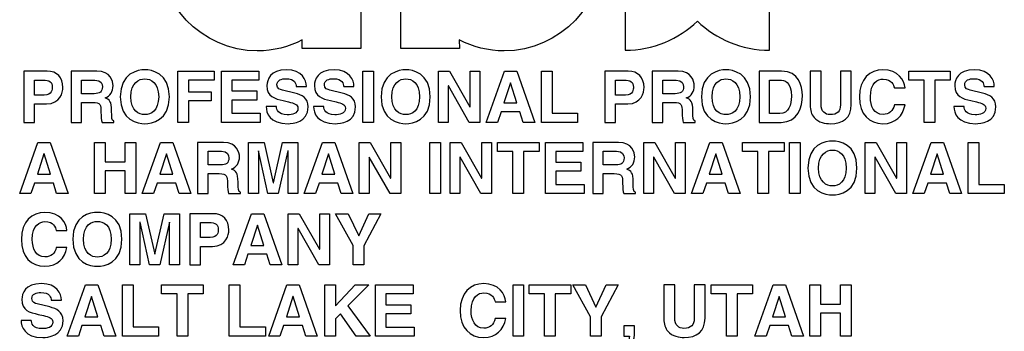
# Model space of a CAD drawing. Extents: x -109.8 to -92.6, y 118.2 to 119.9.
# Tile 3 of 18: x -107.973 to -106.628, y 118.664 to 119.089. Entities that reach past the tile are written whole.
import ezdxf

# ---------------------------------------------------------------- set-up
doc = ezdxf.new("R2010")
doc.units = 0
doc.header["$MEASUREMENT"] = 0
doc.layers.add('LAYER_1', color=160, linetype='CONTINUOUS')

# ---------------------------------------------------------------- blocks, each defined once
blk = doc.blocks.new('AI9-BLK52')
at = {"layer": 'LAYER_1', "color": 7}
for points in [[(-11.218, 6.522), (-11.588, 6.522), (-11.588, 8.295), (-10.327, 8.295), (-10.327, 7.981), (-11.218, 7.981), (-11.218, 7.581), (-10.438, 7.581), (-10.438, 7.268), (-11.218, 7.268)], [(-8.776, 7.981), (-9.717, 7.981), (-9.717, 7.608), (-8.852, 7.608), (-8.852, 7.295), (-9.717, 7.295), (-9.717, 6.835), (-8.734, 6.835), (-8.734, 6.522), (-10.08, 6.522), (-10.08, 8.295), (-8.776, 8.295)], [(-4.797, 6.522), (-5.168, 6.522), (-5.168, 8.295), (-4.797, 8.295)], [(-1.449, 8.295), (-1.103, 8.295), (-1.103, 6.522), (-1.474, 6.522), (-2.197, 7.786), (-2.202, 7.786), (-2.202, 6.522), (-2.548, 6.522), (-2.548, 8.295), (-2.158, 8.295), (-1.454, 7.06), (-1.449, 7.06)], [(-0.496, 6.522), (-0.886, 6.522), (-0.254, 8.295), (0.173, 8.295), (0.798, 6.522), (0.396, 6.522), (0.282, 6.887), (-0.372, 6.887)], [(1.406, 6.843), (2.287, 6.843), (2.287, 6.522), (1.035, 6.522), (1.035, 8.295), (1.406, 8.295)], [(14.684, 6.522), (14.313, 6.522), (14.313, 7.981), (13.777, 7.981), (13.777, 8.295), (15.22, 8.295), (15.22, 7.981), (14.684, 7.981)], [(-0.274, 7.193), (0.178, 7.193), (-0.041, 7.895), (-0.046, 7.895)], [(-16.688, 4.052), (-17.078, 4.052), (-16.446, 5.826), (-16.018, 5.826), (-15.394, 4.052), (-15.796, 4.052), (-15.91, 4.418), (-16.564, 4.418)], [(-14.112, 4.847), (-14.112, 4.052), (-14.482, 4.052), (-14.482, 5.826), (-14.112, 5.826), (-14.112, 5.154), (-13.421, 5.154), (-13.421, 5.826), (-13.05, 5.826), (-13.05, 4.052), (-13.421, 4.052), (-13.421, 4.847)], [(-12.435, 4.052), (-12.826, 4.052), (-12.193, 5.826), (-11.766, 5.826), (-11.141, 4.052), (-11.544, 4.052), (-11.658, 4.418), (-12.312, 4.418)], [(-7.42, 4.052), (-7.766, 4.052), (-7.766, 5.534), (-7.771, 5.534), (-8.102, 4.052), (-8.465, 4.052), (-8.788, 5.534), (-8.793, 5.534), (-8.793, 4.052), (-9.139, 4.052), (-9.139, 5.826), (-8.598, 5.826), (-8.277, 4.428), (-8.272, 4.428), (-7.956, 5.826), (-7.42, 5.826)], [(-6.813, 4.052), (-7.203, 4.052), (-6.571, 5.826), (-6.143, 5.826), (-5.519, 4.052), (-5.921, 4.052), (-6.035, 4.418), (-6.689, 4.418)], [(-4.2, 5.826), (-3.854, 5.826), (-3.854, 4.052), (-4.225, 4.052), (-4.948, 5.316), (-4.953, 5.316), (-4.953, 4.052), (-5.299, 4.052), (-5.299, 5.826), (-4.909, 5.826), (-4.205, 4.591), (-4.2, 4.591)], [(-2.471, 4.052), (-2.842, 4.052), (-2.842, 5.826), (-2.471, 5.826)], [(-1.044, 5.826), (-0.698, 5.826), (-0.698, 4.052), (-1.069, 4.052), (-1.792, 5.316), (-1.797, 5.316), (-1.797, 4.052), (-2.143, 4.052), (-2.143, 5.826), (-1.753, 5.826), (-1.049, 4.591), (-1.044, 4.591)], [(0.41, 4.052), (0.04, 4.052), (0.04, 5.511), (-0.496, 5.511), (-0.496, 5.826), (0.946, 5.826), (0.946, 5.511), (0.41, 5.511)], [(2.47, 5.511), (1.529, 5.511), (1.529, 5.139), (2.393, 5.139), (2.393, 4.825), (1.529, 4.825), (1.529, 4.366), (2.512, 4.366), (2.512, 4.052), (1.166, 4.052), (1.166, 5.826), (2.47, 5.826)], [(5.678, 5.826), (6.023, 5.826), (6.023, 4.052), (5.653, 4.052), (4.929, 5.316), (4.924, 5.316), (4.924, 4.052), (4.579, 4.052), (4.579, 5.826), (4.969, 5.826), (5.673, 4.591), (5.678, 4.591)], [(6.631, 4.052), (6.241, 4.052), (6.873, 5.826), (7.3, 5.826), (7.925, 4.052), (7.522, 4.052), (7.409, 4.418), (6.754, 4.418)], [(8.915, 4.052), (8.545, 4.052), (8.545, 5.511), (8.009, 5.511), (8.009, 5.826), (9.451, 5.826), (9.451, 5.511), (8.915, 5.511)], [(10.011, 4.052), (9.641, 4.052), (9.641, 5.826), (10.011, 5.826)], [(13.36, 5.826), (13.706, 5.826), (13.706, 4.052), (13.335, 4.052), (12.612, 5.316), (12.607, 5.316), (12.607, 4.052), (12.261, 4.052), (12.261, 5.826), (12.651, 5.826), (13.355, 4.591), (13.36, 4.591)], [(14.313, 4.052), (13.923, 4.052), (14.555, 5.826), (14.982, 5.826), (15.607, 4.052), (15.205, 4.052), (15.091, 4.418), (14.437, 4.418)], [(16.215, 4.373), (17.096, 4.373), (17.096, 4.052), (15.844, 4.052), (15.844, 5.826), (16.215, 5.826)], [(-16.465, 4.724), (-16.013, 4.724), (-16.233, 5.425), (-16.238, 5.425)], [(-12.213, 4.724), (-11.761, 4.724), (-11.981, 5.425), (-11.986, 5.425)], [(-6.59, 4.724), (-6.138, 4.724), (-6.358, 5.425), (-6.363, 5.425)], [(6.853, 4.724), (7.305, 4.724), (7.085, 5.425), (7.08, 5.425)], [(14.535, 4.724), (14.987, 4.724), (14.768, 5.425), (14.763, 5.425)], [(-11.534, 1.583), (-11.88, 1.583), (-11.88, 3.065), (-11.885, 3.065), (-12.216, 1.583), (-12.579, 1.583), (-12.902, 3.065), (-12.907, 3.065), (-12.907, 1.583), (-13.253, 1.583), (-13.253, 3.356), (-12.712, 3.356), (-12.391, 1.958), (-12.386, 1.958), (-12.07, 3.356), (-11.534, 3.356)], [(-9.28, 1.583), (-9.67, 1.583), (-9.038, 3.356), (-8.61, 3.356), (-7.986, 1.583), (-8.388, 1.583), (-8.502, 1.949), (-9.156, 1.949)], [(-6.667, 3.356), (-6.321, 3.356), (-6.321, 1.583), (-6.692, 1.583), (-7.415, 2.847), (-7.42, 2.847), (-7.42, 1.583), (-7.766, 1.583), (-7.766, 3.356), (-7.376, 3.356), (-6.672, 2.121), (-6.667, 2.121)], [(-5.133, 1.583), (-5.504, 1.583), (-5.504, 2.252), (-6.116, 3.356), (-5.679, 3.356), (-5.311, 2.585), (-4.96, 3.356), (-4.541, 3.356), (-5.133, 2.247)], [(-9.057, 2.254), (-8.605, 2.254), (-8.825, 2.956), (-8.83, 2.956)], [(-15.041, -0.887), (-15.431, -0.887), (-14.799, 0.887), (-14.371, 0.887), (-13.747, -0.887), (-14.149, -0.887), (-14.263, -0.521), (-14.917, -0.521)], [(-13.139, -0.566), (-12.258, -0.566), (-12.258, -0.887), (-13.51, -0.887), (-13.51, 0.887), (-13.139, 0.887)], [(-11.248, -0.887), (-11.618, -0.887), (-11.618, 0.573), (-12.154, 0.573), (-12.154, 0.887), (-10.712, 0.887), (-10.712, 0.573), (-11.248, 0.573)], [(-9.435, -0.566), (-8.553, -0.566), (-8.553, -0.887), (-9.805, -0.887), (-9.805, 0.887), (-9.435, 0.887)], [(-8.045, -0.887), (-8.435, -0.887), (-7.803, 0.887), (-7.376, 0.887), (-6.751, -0.887), (-7.153, -0.887), (-7.267, -0.521), (-7.921, -0.521)], [(-6.116, -0.887), (-6.487, -0.887), (-6.487, 0.887), (-6.116, 0.887), (-6.116, 0.165), (-5.44, 0.887), (-4.96, 0.887), (-5.684, 0.161), (-4.919, -0.887), (-5.395, -0.887), (-5.943, -0.109), (-6.116, -0.287)], [(-3.427, 0.573), (-4.368, 0.573), (-4.368, 0.2), (-3.503, 0.2), (-3.503, -0.114), (-4.368, -0.114), (-4.368, -0.573), (-3.385, -0.573), (-3.385, -0.887), (-4.731, -0.887), (-4.731, 0.887), (-3.427, 0.887)], [(0.413, -0.887), (0.043, -0.887), (0.043, 0.887), (0.413, 0.887)], [(1.512, -0.887), (1.141, -0.887), (1.141, 0.573), (0.605, 0.573), (0.605, 0.887), (2.048, 0.887), (2.048, 0.573), (1.512, 0.573)], [(3.1, -0.887), (2.729, -0.887), (2.729, -0.217), (2.117, 0.887), (2.554, 0.887), (2.922, 0.116), (3.272, 0.887), (3.692, 0.887), (3.1, -0.223)], [(7.824, -0.887), (7.453, -0.887), (7.453, 0.573), (6.917, 0.573), (6.917, 0.887), (8.36, 0.887), (8.36, 0.573), (7.824, 0.573)], [(8.831, -0.887), (8.441, -0.887), (9.073, 0.887), (9.5, 0.887), (10.125, -0.887), (9.723, -0.887), (9.609, -0.521), (8.955, -0.521)], [(10.72, -0.092), (10.72, -0.887), (10.35, -0.887), (10.35, 0.887), (10.72, 0.887), (10.72, 0.215), (11.412, 0.215), (11.412, 0.887), (11.782, 0.887), (11.782, -0.887), (11.412, -0.887), (11.412, -0.092)], [(-14.818, -0.215), (-14.366, -0.215), (-14.586, 0.486), (-14.591, 0.486)], [(-7.823, -0.215), (-7.371, -0.215), (-7.59, 0.486), (-7.595, 0.486)], [(9.053, -0.215), (9.505, -0.215), (9.286, 0.486), (9.281, 0.486)]]:
    blk.add_lwpolyline(points, close=True, dxfattribs=at)
for points, knots in [([(-16.569, 6.522), (-16.569, 6.522), (-16.94, 6.522), (-16.94, 6.522), (-16.94, 6.522), (-16.94, 8.295), (-16.94, 8.295), (-16.94, 8.295), (-16.13, 8.295), (-16.13, 8.295), (-15.786, 8.295), (-15.579, 8.075), (-15.579, 7.727), (-15.579, 7.566), (-15.668, 7.162), (-16.144, 7.162), (-16.144, 7.162), (-16.569, 7.162), (-16.569, 7.162), (-16.569, 7.162), (-16.569, 6.522), (-16.569, 6.522)], [0, 0, 0, 0, 1, 1, 1, 2, 2, 2, 3, 3, 3, 4, 4, 4, 5, 5, 5, 6, 6, 6, 7, 7, 7, 7]), ([(-15.292, 8.295), (-15.292, 8.295), (-14.396, 8.295), (-14.396, 8.295), (-13.924, 8.295), (-13.838, 7.946), (-13.838, 7.793), (-13.838, 7.599), (-13.937, 7.43), (-14.112, 7.371), (-13.966, 7.307), (-13.887, 7.253), (-13.887, 6.922), (-13.887, 6.663), (-13.887, 6.598), (-13.808, 6.568), (-13.808, 6.568), (-13.808, 6.522), (-13.808, 6.522), (-13.808, 6.522), (-14.218, 6.522), (-14.218, 6.522), (-14.243, 6.606), (-14.258, 6.697), (-14.258, 6.88), (-14.258, 7.122), (-14.273, 7.215), (-14.547, 7.215), (-14.547, 7.215), (-14.929, 7.215), (-14.929, 7.215), (-14.929, 7.215), (-14.929, 6.522), (-14.929, 6.522), (-14.929, 6.522), (-15.292, 6.522), (-15.292, 6.522), (-15.292, 6.522), (-15.292, 8.295), (-15.292, 8.295)], [0, 0, 0, 0, 1, 1, 1, 2, 2, 2, 3, 3, 3, 4, 4, 4, 5, 5, 5, 6, 6, 6, 7, 7, 7, 8, 8, 8, 9, 9, 9, 10, 10, 10, 11, 11, 11, 12, 12, 12, 13, 13, 13, 13]), ([(-12.737, 8.342), (-12.502, 8.342), (-11.885, 8.241), (-11.885, 7.408), (-11.885, 6.576), (-12.502, 6.475), (-12.737, 6.475), (-12.971, 6.475), (-13.589, 6.576), (-13.589, 7.408), (-13.589, 8.241), (-12.971, 8.342), (-12.737, 8.342)], [0, 0, 0, 0, 1, 1, 1, 2, 2, 2, 3, 3, 3, 4, 4, 4, 4]), ([(-8.168, 7.067), (-8.166, 6.969), (-8.116, 6.781), (-7.793, 6.781), (-7.618, 6.781), (-7.422, 6.823), (-7.422, 7.011), (-7.422, 7.149), (-7.556, 7.186), (-7.744, 7.231), (-7.744, 7.231), (-7.934, 7.275), (-7.934, 7.275), (-8.22, 7.341), (-8.497, 7.406), (-8.497, 7.796), (-8.497, 7.993), (-8.391, 8.342), (-7.815, 8.342), (-7.272, 8.342), (-7.126, 7.986), (-7.124, 7.769), (-7.124, 7.769), (-7.479, 7.769), (-7.479, 7.769), (-7.489, 7.848), (-7.519, 8.035), (-7.842, 8.035), (-7.983, 8.035), (-8.151, 7.984), (-8.151, 7.823), (-8.151, 7.685), (-8.037, 7.655), (-7.963, 7.638), (-7.963, 7.638), (-7.531, 7.532), (-7.531, 7.532), (-7.289, 7.472), (-7.067, 7.374), (-7.067, 7.055), (-7.067, 6.522), (-7.61, 6.475), (-7.766, 6.475), (-8.413, 6.475), (-8.524, 6.847), (-8.524, 7.067), (-8.524, 7.067), (-8.168, 7.067), (-8.168, 7.067)], [0, 0, 0, 0, 1, 1, 1, 2, 2, 2, 3, 3, 3, 4, 4, 4, 5, 5, 5, 6, 6, 6, 7, 7, 7, 8, 8, 8, 9, 9, 9, 10, 10, 10, 11, 11, 11, 12, 12, 12, 13, 13, 13, 14, 14, 14, 15, 15, 15, 16, 16, 16, 16]), ([(-6.521, 7.067), (-6.519, 6.969), (-6.469, 6.781), (-6.146, 6.781), (-5.971, 6.781), (-5.775, 6.823), (-5.775, 7.011), (-5.775, 7.149), (-5.909, 7.186), (-6.096, 7.231), (-6.096, 7.231), (-6.287, 7.275), (-6.287, 7.275), (-6.573, 7.341), (-6.85, 7.406), (-6.85, 7.796), (-6.85, 7.993), (-6.743, 8.342), (-6.168, 8.342), (-5.625, 8.342), (-5.479, 7.986), (-5.476, 7.769), (-5.476, 7.769), (-5.832, 7.769), (-5.832, 7.769), (-5.842, 7.848), (-5.872, 8.035), (-6.195, 8.035), (-6.336, 8.035), (-6.504, 7.984), (-6.504, 7.823), (-6.504, 7.685), (-6.39, 7.655), (-6.316, 7.638), (-6.316, 7.638), (-5.884, 7.532), (-5.884, 7.532), (-5.642, 7.472), (-5.42, 7.374), (-5.42, 7.055), (-5.42, 6.522), (-5.963, 6.475), (-6.119, 6.475), (-6.766, 6.475), (-6.877, 6.847), (-6.877, 7.067), (-6.877, 7.067), (-6.521, 7.067), (-6.521, 7.067)], [0, 0, 0, 0, 1, 1, 1, 2, 2, 2, 3, 3, 3, 4, 4, 4, 5, 5, 5, 6, 6, 6, 7, 7, 7, 8, 8, 8, 9, 9, 9, 10, 10, 10, 11, 11, 11, 12, 12, 12, 13, 13, 13, 14, 14, 14, 15, 15, 15, 16, 16, 16, 16]), ([(-3.679, 8.342), (-3.444, 8.342), (-2.827, 8.241), (-2.827, 7.408), (-2.827, 6.576), (-3.444, 6.475), (-3.679, 6.475), (-3.913, 6.475), (-4.531, 6.576), (-4.531, 7.408), (-4.531, 8.241), (-3.913, 8.342), (-3.679, 8.342)], [0, 0, 0, 0, 1, 1, 1, 2, 2, 2, 3, 3, 3, 4, 4, 4, 4]), ([(3.601, 6.522), (3.601, 6.522), (3.231, 6.522), (3.231, 6.522), (3.231, 6.522), (3.231, 8.295), (3.231, 8.295), (3.231, 8.295), (4.041, 8.295), (4.041, 8.295), (4.384, 8.295), (4.591, 8.075), (4.591, 7.727), (4.591, 7.566), (4.502, 7.162), (4.026, 7.162), (4.026, 7.162), (3.601, 7.162), (3.601, 7.162), (3.601, 7.162), (3.601, 6.522), (3.601, 6.522)], [0, 0, 0, 0, 1, 1, 1, 2, 2, 2, 3, 3, 3, 4, 4, 4, 5, 5, 5, 6, 6, 6, 7, 7, 7, 7]), ([(4.878, 8.295), (4.878, 8.295), (5.774, 8.295), (5.774, 8.295), (6.246, 8.295), (6.332, 7.946), (6.332, 7.793), (6.332, 7.599), (6.233, 7.43), (6.058, 7.371), (6.204, 7.307), (6.283, 7.253), (6.283, 6.922), (6.283, 6.663), (6.283, 6.598), (6.362, 6.568), (6.362, 6.568), (6.362, 6.522), (6.362, 6.522), (6.362, 6.522), (5.952, 6.522), (5.952, 6.522), (5.927, 6.606), (5.912, 6.697), (5.912, 6.88), (5.912, 7.122), (5.897, 7.215), (5.623, 7.215), (5.623, 7.215), (5.241, 7.215), (5.241, 7.215), (5.241, 7.215), (5.241, 6.522), (5.241, 6.522), (5.241, 6.522), (4.878, 6.522), (4.878, 6.522), (4.878, 6.522), (4.878, 8.295), (4.878, 8.295)], [0, 0, 0, 0, 1, 1, 1, 2, 2, 2, 3, 3, 3, 4, 4, 4, 5, 5, 5, 6, 6, 6, 7, 7, 7, 8, 8, 8, 9, 9, 9, 10, 10, 10, 11, 11, 11, 12, 12, 12, 13, 13, 13, 13]), ([(7.433, 8.342), (7.668, 8.342), (8.285, 8.241), (8.285, 7.408), (8.285, 6.576), (7.668, 6.475), (7.433, 6.475), (7.199, 6.475), (6.582, 6.576), (6.582, 7.408), (6.582, 8.241), (7.199, 8.342), (7.433, 8.342)], [0, 0, 0, 0, 1, 1, 1, 2, 2, 2, 3, 3, 3, 4, 4, 4, 4]), ([(8.582, 8.295), (8.582, 8.295), (9.365, 8.295), (9.365, 8.295), (9.962, 8.295), (10.086, 7.786), (10.086, 7.45), (10.086, 7.07), (9.935, 6.522), (9.35, 6.522), (9.35, 6.522), (8.582, 6.522), (8.582, 6.522), (8.582, 6.522), (8.582, 8.295), (8.582, 8.295)], [0, 0, 0, 0, 1, 1, 1, 2, 2, 2, 3, 3, 3, 4, 4, 4, 5, 5, 5, 5]), ([(11.785, 7.142), (11.785, 6.675), (11.503, 6.475), (11.056, 6.475), (10.893, 6.475), (10.651, 6.515), (10.493, 6.69), (10.397, 6.799), (10.36, 6.942), (10.355, 7.12), (10.355, 7.12), (10.355, 8.295), (10.355, 8.295), (10.355, 8.295), (10.733, 8.295), (10.733, 8.295), (10.733, 8.295), (10.733, 7.144), (10.733, 7.144), (10.733, 6.897), (10.876, 6.788), (11.049, 6.788), (11.303, 6.788), (11.407, 6.912), (11.407, 7.127), (11.407, 7.127), (11.407, 8.295), (11.407, 8.295), (11.407, 8.295), (11.785, 8.295), (11.785, 8.295), (11.785, 8.295), (11.785, 7.142), (11.785, 7.142)], [0, 0, 0, 0, 1, 1, 1, 2, 2, 2, 3, 3, 3, 4, 4, 4, 5, 5, 5, 6, 6, 6, 7, 7, 7, 8, 8, 8, 9, 9, 9, 10, 10, 10, 11, 11, 11, 11]), ([(13.279, 7.714), (13.249, 7.82), (13.192, 8.021), (12.886, 8.021), (12.708, 8.021), (12.446, 7.902), (12.446, 7.401), (12.446, 7.082), (12.572, 6.796), (12.886, 6.796), (13.091, 6.796), (13.234, 6.912), (13.279, 7.129), (13.279, 7.129), (13.649, 7.129), (13.649, 7.129), (13.575, 6.744), (13.323, 6.475), (12.879, 6.475), (12.407, 6.475), (12.069, 6.793), (12.069, 7.406), (12.069, 8.026), (12.427, 8.342), (12.883, 8.342), (13.415, 8.342), (13.629, 7.976), (13.649, 7.714), (13.649, 7.714), (13.279, 7.714), (13.279, 7.714)], [0, 0, 0, 0, 1, 1, 1, 2, 2, 2, 3, 3, 3, 4, 4, 4, 5, 5, 5, 6, 6, 6, 7, 7, 7, 8, 8, 8, 9, 9, 9, 10, 10, 10, 10]), ([(15.704, 7.067), (15.706, 6.969), (15.755, 6.781), (16.079, 6.781), (16.254, 6.781), (16.449, 6.823), (16.449, 7.011), (16.449, 7.149), (16.316, 7.186), (16.128, 7.231), (16.128, 7.231), (15.938, 7.275), (15.938, 7.275), (15.652, 7.341), (15.375, 7.406), (15.375, 7.796), (15.375, 7.993), (15.481, 8.342), (16.057, 8.342), (16.6, 8.342), (16.746, 7.986), (16.748, 7.769), (16.748, 7.769), (16.392, 7.769), (16.392, 7.769), (16.383, 7.848), (16.353, 8.035), (16.03, 8.035), (15.889, 8.035), (15.721, 7.984), (15.721, 7.823), (15.721, 7.685), (15.834, 7.655), (15.909, 7.638), (15.909, 7.638), (16.341, 7.532), (16.341, 7.532), (16.583, 7.472), (16.805, 7.374), (16.805, 7.055), (16.805, 6.522), (16.262, 6.475), (16.106, 6.475), (15.459, 6.475), (15.348, 6.847), (15.348, 7.067), (15.348, 7.067), (15.704, 7.067), (15.704, 7.067)], [0, 0, 0, 0, 1, 1, 1, 2, 2, 2, 3, 3, 3, 4, 4, 4, 5, 5, 5, 6, 6, 6, 7, 7, 7, 8, 8, 8, 9, 9, 9, 10, 10, 10, 11, 11, 11, 12, 12, 12, 13, 13, 13, 14, 14, 14, 15, 15, 15, 16, 16, 16, 16]), ([(-16.226, 7.468), (-15.949, 7.468), (-15.949, 7.665), (-15.949, 7.744), (-15.949, 7.917), (-16.046, 7.988), (-16.275, 7.988), (-16.275, 7.988), (-16.569, 7.988), (-16.569, 7.988), (-16.569, 7.988), (-16.569, 7.468), (-16.569, 7.468), (-16.569, 7.468), (-16.226, 7.468), (-16.226, 7.468)], [0, 0, 0, 0, 1, 1, 1, 2, 2, 2, 3, 3, 3, 4, 4, 4, 5, 5, 5, 5]), ([(-14.495, 7.514), (-14.302, 7.514), (-14.208, 7.581), (-14.208, 7.756), (-14.208, 7.85), (-14.25, 7.988), (-14.468, 7.988), (-14.468, 7.988), (-14.929, 7.988), (-14.929, 7.988), (-14.929, 7.988), (-14.929, 7.514), (-14.929, 7.514), (-14.929, 7.514), (-14.495, 7.514), (-14.495, 7.514)], [0, 0, 0, 0, 1, 1, 1, 2, 2, 2, 3, 3, 3, 4, 4, 4, 5, 5, 5, 5]), ([(-12.737, 6.788), (-12.537, 6.788), (-12.255, 6.912), (-12.255, 7.408), (-12.255, 7.904), (-12.537, 8.028), (-12.737, 8.028), (-12.937, 8.028), (-13.218, 7.904), (-13.218, 7.408), (-13.218, 6.912), (-12.937, 6.788), (-12.737, 6.788)], [0, 0, 0, 0, 1, 1, 1, 2, 2, 2, 3, 3, 3, 4, 4, 4, 4]), ([(-3.679, 6.788), (-3.479, 6.788), (-3.197, 6.912), (-3.197, 7.408), (-3.197, 7.904), (-3.479, 8.028), (-3.679, 8.028), (-3.879, 8.028), (-4.16, 7.904), (-4.16, 7.408), (-4.16, 6.912), (-3.879, 6.788), (-3.679, 6.788)], [0, 0, 0, 0, 1, 1, 1, 2, 2, 2, 3, 3, 3, 4, 4, 4, 4]), ([(3.944, 7.468), (4.221, 7.468), (4.221, 7.665), (4.221, 7.744), (4.221, 7.917), (4.124, 7.988), (3.895, 7.988), (3.895, 7.988), (3.601, 7.988), (3.601, 7.988), (3.601, 7.988), (3.601, 7.468), (3.601, 7.468), (3.601, 7.468), (3.944, 7.468), (3.944, 7.468)], [0, 0, 0, 0, 1, 1, 1, 2, 2, 2, 3, 3, 3, 4, 4, 4, 5, 5, 5, 5]), ([(5.675, 7.514), (5.868, 7.514), (5.962, 7.581), (5.962, 7.756), (5.962, 7.85), (5.92, 7.988), (5.702, 7.988), (5.702, 7.988), (5.241, 7.988), (5.241, 7.988), (5.241, 7.988), (5.241, 7.514), (5.241, 7.514), (5.241, 7.514), (5.675, 7.514), (5.675, 7.514)], [0, 0, 0, 0, 1, 1, 1, 2, 2, 2, 3, 3, 3, 4, 4, 4, 5, 5, 5, 5]), ([(7.433, 6.788), (7.633, 6.788), (7.915, 6.912), (7.915, 7.408), (7.915, 7.904), (7.633, 8.028), (7.433, 8.028), (7.233, 8.028), (6.952, 7.904), (6.952, 7.408), (6.952, 6.912), (7.233, 6.788), (7.433, 6.788)], [0, 0, 0, 0, 1, 1, 1, 2, 2, 2, 3, 3, 3, 4, 4, 4, 4]), ([(8.945, 6.828), (8.945, 6.828), (9.305, 6.828), (9.305, 6.828), (9.607, 6.828), (9.708, 7.132), (9.708, 7.423), (9.708, 7.946), (9.459, 7.988), (9.3, 7.988), (9.3, 7.988), (8.945, 7.988), (8.945, 7.988), (8.945, 7.988), (8.945, 6.828), (8.945, 6.828)], [0, 0, 0, 0, 1, 1, 1, 2, 2, 2, 3, 3, 3, 4, 4, 4, 5, 5, 5, 5]), ([(-10.904, 5.826), (-10.904, 5.826), (-10.008, 5.826), (-10.008, 5.826), (-9.536, 5.826), (-9.45, 5.477), (-9.45, 5.324), (-9.45, 5.129), (-9.549, 4.961), (-9.724, 4.902), (-9.578, 4.838), (-9.499, 4.783), (-9.499, 4.452), (-9.499, 4.193), (-9.499, 4.129), (-9.42, 4.099), (-9.42, 4.099), (-9.42, 4.052), (-9.42, 4.052), (-9.42, 4.052), (-9.83, 4.052), (-9.83, 4.052), (-9.855, 4.136), (-9.87, 4.228), (-9.87, 4.41), (-9.87, 4.652), (-9.884, 4.746), (-10.159, 4.746), (-10.159, 4.746), (-10.541, 4.746), (-10.541, 4.746), (-10.541, 4.746), (-10.541, 4.052), (-10.541, 4.052), (-10.541, 4.052), (-10.904, 4.052), (-10.904, 4.052), (-10.904, 4.052), (-10.904, 5.826), (-10.904, 5.826)], [0, 0, 0, 0, 1, 1, 1, 2, 2, 2, 3, 3, 3, 4, 4, 4, 5, 5, 5, 6, 6, 6, 7, 7, 7, 8, 8, 8, 9, 9, 9, 10, 10, 10, 11, 11, 11, 12, 12, 12, 13, 13, 13, 13]), ([(2.813, 5.826), (2.813, 5.826), (3.71, 5.826), (3.71, 5.826), (4.181, 5.826), (4.268, 5.477), (4.268, 5.324), (4.268, 5.129), (4.169, 4.961), (3.994, 4.902), (4.139, 4.838), (4.218, 4.783), (4.218, 4.452), (4.218, 4.193), (4.218, 4.129), (4.297, 4.099), (4.297, 4.099), (4.297, 4.052), (4.297, 4.052), (4.297, 4.052), (3.887, 4.052), (3.887, 4.052), (3.863, 4.136), (3.848, 4.228), (3.848, 4.41), (3.848, 4.652), (3.833, 4.746), (3.559, 4.746), (3.559, 4.746), (3.176, 4.746), (3.176, 4.746), (3.176, 4.746), (3.176, 4.052), (3.176, 4.052), (3.176, 4.052), (2.813, 4.052), (2.813, 4.052), (2.813, 4.052), (2.813, 5.826), (2.813, 5.826)], [0, 0, 0, 0, 1, 1, 1, 2, 2, 2, 3, 3, 3, 4, 4, 4, 5, 5, 5, 6, 6, 6, 7, 7, 7, 8, 8, 8, 9, 9, 9, 10, 10, 10, 11, 11, 11, 12, 12, 12, 13, 13, 13, 13]), ([(11.13, 5.873), (11.365, 5.873), (11.982, 5.771), (11.982, 4.939), (11.982, 4.107), (11.365, 4.005), (11.13, 4.005), (10.895, 4.005), (10.278, 4.107), (10.278, 4.939), (10.278, 5.771), (10.895, 5.873), (11.13, 5.873)], [0, 0, 0, 0, 1, 1, 1, 2, 2, 2, 3, 3, 3, 4, 4, 4, 4]), ([(-10.107, 5.045), (-9.914, 5.045), (-9.82, 5.112), (-9.82, 5.287), (-9.82, 5.381), (-9.862, 5.519), (-10.08, 5.519), (-10.08, 5.519), (-10.541, 5.519), (-10.541, 5.519), (-10.541, 5.519), (-10.541, 5.045), (-10.541, 5.045), (-10.541, 5.045), (-10.107, 5.045), (-10.107, 5.045)], [0, 0, 0, 0, 1, 1, 1, 2, 2, 2, 3, 3, 3, 4, 4, 4, 5, 5, 5, 5]), ([(3.611, 5.045), (3.803, 5.045), (3.897, 5.112), (3.897, 5.287), (3.897, 5.381), (3.855, 5.519), (3.638, 5.519), (3.638, 5.519), (3.176, 5.519), (3.176, 5.519), (3.176, 5.519), (3.176, 5.045), (3.176, 5.045), (3.176, 5.045), (3.611, 5.045), (3.611, 5.045)], [0, 0, 0, 0, 1, 1, 1, 2, 2, 2, 3, 3, 3, 4, 4, 4, 5, 5, 5, 5]), ([(11.13, 4.319), (11.33, 4.319), (11.612, 4.443), (11.612, 4.939), (11.612, 5.435), (11.33, 5.558), (11.13, 5.558), (10.93, 5.558), (10.649, 5.435), (10.649, 4.939), (10.649, 4.443), (10.93, 4.319), (11.13, 4.319)], [0, 0, 0, 0, 1, 1, 1, 2, 2, 2, 3, 3, 3, 4, 4, 4, 4]), ([(-15.809, 2.775), (-15.838, 2.881), (-15.895, 3.082), (-16.201, 3.082), (-16.379, 3.082), (-16.641, 2.963), (-16.641, 2.462), (-16.641, 2.144), (-16.515, 1.857), (-16.201, 1.857), (-15.996, 1.857), (-15.853, 1.973), (-15.809, 2.19), (-15.809, 2.19), (-15.438, 2.19), (-15.438, 2.19), (-15.512, 1.805), (-15.764, 1.536), (-16.209, 1.536), (-16.68, 1.536), (-17.019, 1.854), (-17.019, 2.467), (-17.019, 3.087), (-16.661, 3.403), (-16.204, 3.403), (-15.673, 3.403), (-15.458, 3.037), (-15.438, 2.775), (-15.438, 2.775), (-15.809, 2.775), (-15.809, 2.775)], [0, 0, 0, 0, 1, 1, 1, 2, 2, 2, 3, 3, 3, 4, 4, 4, 5, 5, 5, 6, 6, 6, 7, 7, 7, 8, 8, 8, 9, 9, 9, 10, 10, 10, 10]), ([(-14.384, 3.403), (-14.149, 3.403), (-13.532, 3.302), (-13.532, 2.469), (-13.532, 1.637), (-14.149, 1.536), (-14.384, 1.536), (-14.618, 1.536), (-15.236, 1.637), (-15.236, 2.469), (-15.236, 3.302), (-14.618, 3.403), (-14.384, 3.403)], [0, 0, 0, 0, 1, 1, 1, 2, 2, 2, 3, 3, 3, 4, 4, 4, 4]), ([(-14.384, 1.849), (-14.184, 1.849), (-13.902, 1.973), (-13.902, 2.469), (-13.902, 2.966), (-14.184, 3.089), (-14.384, 3.089), (-14.584, 3.089), (-14.865, 2.966), (-14.865, 2.469), (-14.865, 1.973), (-14.584, 1.849), (-14.384, 1.849)], [0, 0, 0, 0, 1, 1, 1, 2, 2, 2, 3, 3, 3, 4, 4, 4, 4]), ([(-10.808, 1.583), (-10.808, 1.583), (-11.178, 1.583), (-11.178, 1.583), (-11.178, 1.583), (-11.178, 3.356), (-11.178, 3.356), (-11.178, 3.356), (-10.369, 3.356), (-10.369, 3.356), (-10.025, 3.356), (-9.818, 3.136), (-9.818, 2.788), (-9.818, 2.627), (-9.907, 2.223), (-10.383, 2.223), (-10.383, 2.223), (-10.808, 2.223), (-10.808, 2.223), (-10.808, 2.223), (-10.808, 1.583), (-10.808, 1.583)], [0, 0, 0, 0, 1, 1, 1, 2, 2, 2, 3, 3, 3, 4, 4, 4, 5, 5, 5, 6, 6, 6, 7, 7, 7, 7]), ([(-10.465, 2.529), (-10.188, 2.529), (-10.188, 2.726), (-10.188, 2.805), (-10.188, 2.978), (-10.284, 3.05), (-10.514, 3.05), (-10.514, 3.05), (-10.808, 3.05), (-10.808, 3.05), (-10.808, 3.05), (-10.808, 2.529), (-10.808, 2.529), (-10.808, 2.529), (-10.465, 2.529), (-10.465, 2.529)], [0, 0, 0, 0, 1, 1, 1, 2, 2, 2, 3, 3, 3, 4, 4, 4, 5, 5, 5, 5]), ([(-16.675, -0.341), (-16.673, -0.44), (-16.623, -0.627), (-16.3, -0.627), (-16.125, -0.627), (-15.93, -0.585), (-15.93, -0.398), (-15.93, -0.259), (-16.063, -0.223), (-16.251, -0.178), (-16.251, -0.178), (-16.441, -0.134), (-16.441, -0.134), (-16.727, -0.067), (-17.004, -0.003), (-17.004, 0.388), (-17.004, 0.585), (-16.898, 0.934), (-16.322, 0.934), (-15.779, 0.934), (-15.633, 0.578), (-15.631, 0.36), (-15.631, 0.36), (-15.986, 0.36), (-15.986, 0.36), (-15.996, 0.44), (-16.026, 0.627), (-16.349, 0.627), (-16.49, 0.627), (-16.658, 0.575), (-16.658, 0.415), (-16.658, 0.276), (-16.545, 0.247), (-16.47, 0.229), (-16.47, 0.229), (-16.038, 0.123), (-16.038, 0.123), (-15.796, 0.064), (-15.574, -0.034), (-15.574, -0.353), (-15.574, -0.887), (-16.117, -0.934), (-16.273, -0.934), (-16.92, -0.934), (-17.031, -0.561), (-17.031, -0.341), (-17.031, -0.341), (-16.675, -0.341), (-16.675, -0.341)], [0, 0, 0, 0, 1, 1, 1, 2, 2, 2, 3, 3, 3, 4, 4, 4, 5, 5, 5, 6, 6, 6, 7, 7, 7, 8, 8, 8, 9, 9, 9, 10, 10, 10, 11, 11, 11, 12, 12, 12, 13, 13, 13, 14, 14, 14, 15, 15, 15, 16, 16, 16, 16]), ([(-0.58, 0.306), (-0.609, 0.412), (-0.666, 0.613), (-0.972, 0.613), (-1.15, 0.613), (-1.412, 0.494), (-1.412, -0.008), (-1.412, -0.326), (-1.286, -0.613), (-0.972, -0.613), (-0.767, -0.613), (-0.624, -0.496), (-0.58, -0.279), (-0.58, -0.279), (-0.209, -0.279), (-0.209, -0.279), (-0.283, -0.664), (-0.535, -0.934), (-0.98, -0.934), (-1.451, -0.934), (-1.79, -0.615), (-1.79, -0.003), (-1.79, 0.617), (-1.432, 0.934), (-0.975, 0.934), (-0.444, 0.934), (-0.229, 0.568), (-0.209, 0.306), (-0.209, 0.306), (-0.58, 0.306), (-0.58, 0.306)], [0, 0, 0, 0, 1, 1, 1, 2, 2, 2, 3, 3, 3, 4, 4, 4, 5, 5, 5, 6, 6, 6, 7, 7, 7, 8, 8, 8, 9, 9, 9, 10, 10, 10, 10]), ([(6.707, -0.267), (6.707, -0.734), (6.426, -0.934), (5.979, -0.934), (5.816, -0.934), (5.574, -0.894), (5.416, -0.719), (5.32, -0.61), (5.283, -0.466), (5.278, -0.289), (5.278, -0.289), (5.278, 0.887), (5.278, 0.887), (5.278, 0.887), (5.655, 0.887), (5.655, 0.887), (5.655, 0.887), (5.655, -0.265), (5.655, -0.265), (5.655, -0.511), (5.799, -0.62), (5.972, -0.62), (6.226, -0.62), (6.33, -0.496), (6.33, -0.282), (6.33, -0.282), (6.33, 0.887), (6.33, 0.887), (6.33, 0.887), (6.707, 0.887), (6.707, 0.887), (6.707, 0.887), (6.707, -0.267), (6.707, -0.267)], [0, 0, 0, 0, 1, 1, 1, 2, 2, 2, 3, 3, 3, 4, 4, 4, 5, 5, 5, 6, 6, 6, 7, 7, 7, 8, 8, 8, 9, 9, 9, 10, 10, 10, 11, 11, 11, 11]), ([(4.255, -0.837), (4.255, -1.141), (4.097, -1.252), (3.887, -1.302), (3.887, -1.302), (3.885, -1.302), (3.885, -1.302), (3.885, -1.302), (3.885, -1.171), (3.885, -1.171), (3.979, -1.138), (4.08, -1.094), (4.092, -0.887), (4.092, -0.887), (3.885, -0.887), (3.885, -0.887), (3.885, -0.887), (3.885, -0.526), (3.885, -0.526), (3.885, -0.526), (4.255, -0.526), (4.255, -0.526), (4.255, -0.526), (4.255, -0.837), (4.255, -0.837)], [0, 0, 0, 0, 1, 1, 1, 2, 2, 2, 3, 3, 3, 4, 4, 4, 5, 5, 5, 6, 6, 6, 7, 7, 7, 8, 8, 8, 8])]:
    blk.add_open_spline(points, degree=3, knots=knots, dxfattribs=at)
blk = doc.blocks.new('AI9-BLK51')
at = {"layer": 'LAYER_1', "color": 7}
for centre in [(-7.144, -3.515), (1.429, -3.516)]:
    blk.add_circle(centre, 1.609, dxfattribs=at)
for points, knots in [([(-5.583, -0.242), (-6.053, 0.004), (-6.583, 0.143), (-7.144, 0.143), (-9.073, 0.143), (-10.636, -1.495), (-10.636, -3.515), (-10.636, -5.536), (-9.073, -7.174), (-7.144, -7.174), (-6.583, -7.174), (-6.052, -7.035), (-5.582, -6.788), (-5.582, -6.788), (-5.583, -7.088), (-5.583, -7.088), (-5.583, -7.088), (-3.546, -7.088), (-3.546, -7.088), (-3.546, -7.088), (-3.546, 7.174), (-3.546, 7.174), (-3.546, 7.174), (-5.583, 7.174), (-5.583, 7.174), (-5.583, 7.174), (-5.583, -0.242), (-5.583, -0.242)], [0, 0, 0, 0, 1, 1, 1, 2, 2, 2, 3, 3, 3, 4, 4, 4, 5, 5, 5, 6, 6, 6, 7, 7, 7, 8, 8, 8, 9, 9, 9, 9]), ([(-0.132, 7.174), (-0.132, 7.174), (-2.169, 7.174), (-2.169, 7.174), (-2.169, 7.174), (-2.169, -7.088), (-2.169, -7.088), (-2.169, -7.088), (-0.132, -7.088), (-0.132, -7.088), (-0.132, -7.088), (-0.133, -6.788), (-0.133, -6.788), (0.337, -7.035), (0.868, -7.174), (1.429, -7.174), (3.358, -7.174), (4.921, -5.536), (4.921, -3.515), (4.921, -1.495), (3.358, 0.143), (1.429, 0.143), (0.868, 0.143), (0.338, 0.004), (-0.132, -0.242), (-0.132, -0.242), (-0.132, 7.174), (-0.132, 7.174)], [0, 0, 0, 0, 1, 1, 1, 2, 2, 2, 3, 3, 3, 4, 4, 4, 5, 5, 5, 6, 6, 6, 7, 7, 7, 8, 8, 8, 9, 9, 9, 9]), ([(8.131, -0.885), (8.782, -0.264), (9.665, 0.117), (10.636, 0.117), (10.636, 0.117), (10.636, -1.981), (10.636, -1.981), (9.789, -1.981), (9.102, -2.668), (9.102, -3.515), (9.102, -4.363), (9.789, -5.05), (10.636, -5.05), (10.636, -5.05), (10.636, -7.148), (10.636, -7.148), (9.664, -7.148), (8.782, -6.766), (8.13, -6.145), (8.13, -6.145), (8.131, -6.144), (8.131, -6.144), (7.479, -6.766), (6.596, -7.148), (5.624, -7.148), (5.624, -7.148), (5.624, -5.05), (5.624, -5.05), (6.471, -5.05), (7.158, -4.363), (7.158, -3.515), (7.158, -2.668), (6.471, -1.981), (5.624, -1.981), (5.624, -1.981), (5.624, 0.117), (5.624, 0.117), (6.593, 0.117), (7.474, -0.263), (8.125, -0.881), (8.125, -0.881), (8.131, -0.885), (8.131, -0.885)], [0, 0, 0, 0, 1, 1, 1, 2, 2, 2, 3, 3, 3, 4, 4, 4, 5, 5, 5, 6, 6, 6, 7, 7, 7, 8, 8, 8, 9, 9, 9, 10, 10, 10, 11, 11, 11, 12, 12, 12, 13, 13, 13, 14, 14, 14, 14])]:
    blk.add_open_spline(points, degree=3, knots=knots, dxfattribs=at)
blk = doc.blocks.new('AI9-BLK50')
at = {"layer": 'LAYER_1', "color": 7}
blk.add_blockref('AI9-BLK51', (-1.281, 0), dxfattribs=at)
blk = doc.blocks.new('AI9-BLK49')
at = {"layer": 'LAYER_1', "color": 7}
for name, p in [('AI9-BLK50', (-0.406, 8.669)), ('AI9-BLK52', (0, -7.501))]:
    blk.add_blockref(name, p, dxfattribs=at)
blk = doc.blocks.new('AI9-BLK1')
at = {"layer": 'LAYER_1', "color": 7}
blk.add_blockref('AI9-BLK49', (-155.614, -2.609), dxfattribs=at)

msp = doc.modelspace()

# ---------------------------------------------------------------- block references
at = {"layer": 'LAYER_1', "color": 7, "xscale": 0.03937, "yscale": 0.03937, "zscale": 0.03937}
msp.add_blockref('AI9-BLK1', (-101.1741, 119.0902), dxfattribs=at)

doc.saveas('drawing.dxf')
